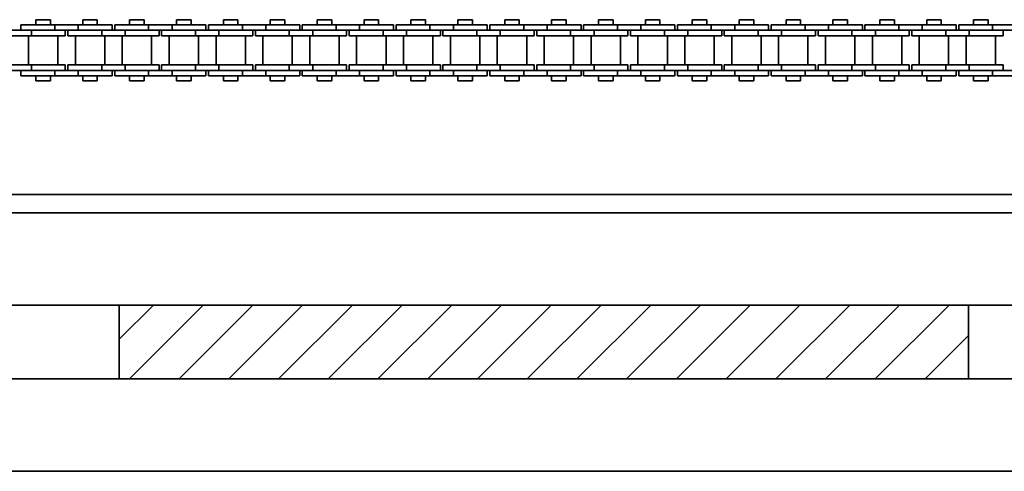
# Model space of a CAD drawing. Header units: millimetres. Extents: x 2945 to 26725, y -1082 to 16127.
# Tile 64 of 151: x 11718 to 11985, y 7682 to 7804. Entities that reach past the tile are written whole.
import ezdxf

# ---------------------------------------------------------------- set-up
doc = ezdxf.new("R2010")
doc.units = ezdxf.units.MM
doc.layers.add('几何体', color=7, linetype='Continuous', lineweight=35)
doc.layers.add('剖面线', color=4, linetype='Continuous', lineweight=18)

msp = doc.modelspace()

# ---------------------------------------------------------------- hatches: boundary and pattern name
at = {"layer": '剖面线'}
h = msp.add_hatch(dxfattribs=at)
h.set_pattern_fill('ANSI31', color=256, style=0, pattern_type=0)
h.set_pattern_definition([(45, (0, 0), (-6.735192, 6.735192), [])])
h.paths.add_polyline_path([(11745.254, 7706.852), (11975.254, 7706.852), (11975.254, 7726.852), (11745.254, 7726.852)], flags=0)

# ---------------------------------------------------------------- linework, layer by layer
at = {"layer": '几何体'}
for p, q in [((11722.637, 7804.154), (11722.637, 7802.779)), ((11726.597, 7804.154), (11722.637, 7804.154)), ((11726.597, 7802.779), (11726.597, 7804.154)), ((11735.337, 7804.154), (11735.337, 7802.779)), ((11739.297, 7804.154), (11735.337, 7804.154)), ((11739.297, 7802.779), (11739.297, 7804.154)), ((11748.037, 7804.154), (11748.037, 7802.779)), ((11751.997, 7804.154), (11748.037, 7804.154)), ((11751.997, 7802.779), (11751.997, 7804.154)), ((11760.737, 7804.154), (11760.737, 7802.779)), ((11764.697, 7804.154), (11760.737, 7804.154)), ((11764.697, 7802.779), (11764.697, 7804.154)), ((11773.437, 7804.154), (11773.437, 7802.779)), ((11777.397, 7804.154), (11773.437, 7804.154)), ((11777.397, 7802.779), (11777.397, 7804.154)), ((11786.137, 7804.154), (11786.137, 7802.779)), ((11790.097, 7804.154), (11786.137, 7804.154)), ((11790.097, 7802.779), (11790.097, 7804.154)), ((11798.837, 7804.154), (11798.837, 7802.779)), ((11802.797, 7804.154), (11798.837, 7804.154)), ((11802.797, 7802.779), (11802.797, 7804.154)), ((11811.537, 7804.154), (11811.537, 7802.779)), ((11815.497, 7804.154), (11811.537, 7804.154)), ((11815.497, 7802.779), (11815.497, 7804.154)), ((11824.237, 7804.154), (11824.237, 7802.779)), ((11828.197, 7804.154), (11824.237, 7804.154)), ((11828.197, 7802.779), (11828.197, 7804.154)), ((11836.937, 7804.154), (11836.937, 7802.779)), ((11840.897, 7804.154), (11836.937, 7804.154)), ((11840.897, 7802.779), (11840.897, 7804.154)), ((11849.637, 7804.154), (11849.637, 7802.779)), ((11853.597, 7804.154), (11849.637, 7804.154)), ((11853.597, 7802.779), (11853.597, 7804.154)), ((11862.337, 7804.154), (11862.337, 7802.779)), ((11866.297, 7804.154), (11862.337, 7804.154)), ((11866.297, 7802.779), (11866.297, 7804.154)), ((11875.037, 7804.154), (11875.037, 7802.779)), ((11878.997, 7804.154), (11875.037, 7804.154)), ((11878.997, 7802.779), (11878.997, 7804.154)), ((11887.737, 7804.154), (11887.737, 7802.779)), ((11891.697, 7804.154), (11887.737, 7804.154)), ((11891.697, 7802.779), (11891.697, 7804.154)), ((11900.437, 7804.154), (11900.437, 7802.779)), ((11904.397, 7804.154), (11900.437, 7804.154)), ((11904.397, 7802.779), (11904.397, 7804.154)), ((11913.137, 7804.154), (11913.137, 7802.779)), ((11917.097, 7804.154), (11913.137, 7804.154)), ((11917.097, 7802.779), (11917.097, 7804.154)), ((11925.837, 7804.154), (11925.837, 7802.779)), ((11929.797, 7804.154), (11925.837, 7804.154)), ((11929.797, 7802.779), (11929.797, 7804.154)), ((11938.537, 7804.154), (11938.537, 7802.779)), ((11942.497, 7804.154), (11938.537, 7804.154)), ((11942.497, 7802.779), (11942.497, 7804.154)), ((11951.237, 7804.154), (11951.237, 7802.779)), ((11955.197, 7804.154), (11951.237, 7804.154)), ((11955.197, 7802.779), (11955.197, 7804.154)), ((11963.937, 7804.154), (11963.937, 7802.779)), ((11967.897, 7804.154), (11963.937, 7804.154)), ((11967.897, 7802.779), (11967.897, 7804.154)), ((11976.637, 7804.154), (11976.637, 7802.779)), ((11980.597, 7804.154), (11976.637, 7804.154)), ((11980.597, 7802.779), (11980.597, 7804.154)), ((11721.442, 7801.279), (11715.092, 7801.279)), ((11718.617, 7802.779), (11718.617, 7801.279)), ((11727.792, 7802.779), (11718.617, 7802.779)), ((11721.442, 7801.279), (11721.442, 7799.779)), ((11727.792, 7801.279), (11721.442, 7801.279)), ((11727.792, 7801.279), (11721.442, 7801.279)), ((11727.792, 7802.779), (11727.792, 7801.279)), ((11734.142, 7802.779), (11727.792, 7802.779)), ((11734.142, 7801.279), (11727.792, 7801.279)), ((11730.617, 7799.779), (11730.617, 7801.279)), ((11731.317, 7801.279), (11731.317, 7799.779)), ((11734.142, 7802.779), (11734.142, 7801.279)), ((11743.317, 7802.779), (11734.142, 7802.779)), ((11740.492, 7801.279), (11734.142, 7801.279)), ((11740.492, 7801.279), (11734.142, 7801.279)), ((11740.492, 7801.279), (11740.492, 7799.779)), ((11746.842, 7801.279), (11740.492, 7801.279)), ((11743.317, 7801.279), (11743.317, 7802.779)), ((11744.017, 7802.779), (11744.017, 7801.279)), ((11753.192, 7802.779), (11744.017, 7802.779)), ((11746.842, 7801.279), (11746.842, 7799.779)), ((11753.192, 7801.279), (11746.842, 7801.279)), ((11753.192, 7801.279), (11746.842, 7801.279)), ((11753.192, 7802.779), (11753.192, 7801.279)), ((11759.542, 7802.779), (11753.192, 7802.779)), ((11759.542, 7801.279), (11753.192, 7801.279)), ((11756.017, 7799.779), (11756.017, 7801.279)), ((11756.717, 7801.279), (11756.717, 7799.779)), ((11759.542, 7802.779), (11759.542, 7801.279)), ((11768.717, 7802.779), (11759.542, 7802.779)), ((11765.892, 7801.279), (11759.542, 7801.279)), ((11765.892, 7801.279), (11759.542, 7801.279)), ((11765.892, 7801.279), (11765.892, 7799.779)), ((11772.242, 7801.279), (11765.892, 7801.279)), ((11768.717, 7801.279), (11768.717, 7802.779)), ((11769.417, 7802.779), (11769.417, 7801.279)), ((11778.592, 7802.779), (11769.417, 7802.779)), ((11772.242, 7801.279), (11772.242, 7799.779)), ((11778.592, 7801.279), (11772.242, 7801.279)), ((11778.592, 7801.279), (11772.242, 7801.279)), ((11778.592, 7802.779), (11778.592, 7801.279)), ((11784.942, 7802.779), (11778.592, 7802.779)), ((11784.942, 7801.279), (11778.592, 7801.279)), ((11781.417, 7799.779), (11781.417, 7801.279)), ((11782.117, 7801.279), (11782.117, 7799.779)), ((11784.942, 7802.779), (11784.942, 7801.279)), ((11794.117, 7802.779), (11784.942, 7802.779)), ((11791.292, 7801.279), (11784.942, 7801.279)), ((11791.292, 7801.279), (11784.942, 7801.279)), ((11791.292, 7801.279), (11791.292, 7799.779)), ((11797.642, 7801.279), (11791.292, 7801.279)), ((11794.117, 7801.279), (11794.117, 7802.779)), ((11794.817, 7802.779), (11794.817, 7801.279)), ((11803.992, 7802.779), (11794.817, 7802.779)), ((11797.642, 7801.279), (11797.642, 7799.779)), ((11803.992, 7801.279), (11797.642, 7801.279)), ((11803.992, 7801.279), (11797.642, 7801.279)), ((11803.992, 7802.779), (11803.992, 7801.279)), ((11810.342, 7802.779), (11803.992, 7802.779)), ((11810.342, 7801.279), (11803.992, 7801.279)), ((11806.817, 7799.779), (11806.817, 7801.279)), ((11807.517, 7801.279), (11807.517, 7799.779)), ((11810.342, 7802.779), (11810.342, 7801.279)), ((11819.517, 7802.779), (11810.342, 7802.779)), ((11816.692, 7801.279), (11810.342, 7801.279)), ((11816.692, 7801.279), (11810.342, 7801.279)), ((11816.692, 7801.279), (11816.692, 7799.779)), ((11823.042, 7801.279), (11816.692, 7801.279)), ((11819.517, 7801.279), (11819.517, 7802.779)), ((11820.217, 7802.779), (11820.217, 7801.279)), ((11829.392, 7802.779), (11820.217, 7802.779)), ((11823.042, 7801.279), (11823.042, 7799.779)), ((11829.392, 7801.279), (11823.042, 7801.279)), ((11829.392, 7801.279), (11823.042, 7801.279)), ((11829.392, 7802.779), (11829.392, 7801.279)), ((11835.742, 7802.779), (11829.392, 7802.779)), ((11835.742, 7801.279), (11829.392, 7801.279)), ((11832.217, 7799.779), (11832.217, 7801.279)), ((11832.917, 7801.279), (11832.917, 7799.779)), ((11835.742, 7802.779), (11835.742, 7801.279)), ((11844.917, 7802.779), (11835.742, 7802.779)), ((11842.092, 7801.279), (11835.742, 7801.279)), ((11842.092, 7801.279), (11835.742, 7801.279)), ((11842.092, 7801.279), (11842.092, 7799.779)), ((11848.442, 7801.279), (11842.092, 7801.279)), ((11844.917, 7801.279), (11844.917, 7802.779)), ((11845.617, 7802.779), (11845.617, 7801.279)), ((11854.792, 7802.779), (11845.617, 7802.779)), ((11848.442, 7801.279), (11848.442, 7799.779)), ((11854.792, 7801.279), (11848.442, 7801.279)), ((11854.792, 7801.279), (11848.442, 7801.279)), ((11854.792, 7802.779), (11854.792, 7801.279)), ((11861.142, 7802.779), (11854.792, 7802.779)), ((11861.142, 7801.279), (11854.792, 7801.279)), ((11857.617, 7799.779), (11857.617, 7801.279)), ((11858.317, 7801.279), (11858.317, 7799.779)), ((11861.142, 7802.779), (11861.142, 7801.279)), ((11870.317, 7802.779), (11861.142, 7802.779)), ((11867.492, 7801.279), (11861.142, 7801.279)), ((11867.492, 7801.279), (11861.142, 7801.279)), ((11867.492, 7801.279), (11867.492, 7799.779)), ((11873.842, 7801.279), (11867.492, 7801.279)), ((11870.317, 7801.279), (11870.317, 7802.779)), ((11871.017, 7802.779), (11871.017, 7801.279)), ((11880.192, 7802.779), (11871.017, 7802.779)), ((11873.842, 7801.279), (11873.842, 7799.779)), ((11880.192, 7801.279), (11873.842, 7801.279)), ((11880.192, 7801.279), (11873.842, 7801.279)), ((11880.192, 7802.779), (11880.192, 7801.279)), ((11886.542, 7802.779), (11880.192, 7802.779)), ((11886.542, 7801.279), (11880.192, 7801.279)), ((11883.017, 7799.779), (11883.017, 7801.279)), ((11883.717, 7801.279), (11883.717, 7799.779)), ((11886.542, 7802.779), (11886.542, 7801.279)), ((11895.717, 7802.779), (11886.542, 7802.779)), ((11892.892, 7801.279), (11886.542, 7801.279)), ((11892.892, 7801.279), (11886.542, 7801.279)), ((11892.892, 7801.279), (11892.892, 7799.779)), ((11899.242, 7801.279), (11892.892, 7801.279)), ((11895.717, 7801.279), (11895.717, 7802.779)), ((11896.417, 7802.779), (11896.417, 7801.279)), ((11905.592, 7802.779), (11896.417, 7802.779)), ((11899.242, 7801.279), (11899.242, 7799.779)), ((11905.592, 7801.279), (11899.242, 7801.279)), ((11905.592, 7801.279), (11899.242, 7801.279)), ((11905.592, 7802.779), (11905.592, 7801.279)), ((11911.942, 7802.779), (11905.592, 7802.779)), ((11911.942, 7801.279), (11905.592, 7801.279)), ((11908.417, 7799.779), (11908.417, 7801.279)), ((11909.117, 7801.279), (11909.117, 7799.779)), ((11911.942, 7802.779), (11911.942, 7801.279)), ((11921.117, 7802.779), (11911.942, 7802.779)), ((11918.292, 7801.279), (11911.942, 7801.279)), ((11918.292, 7801.279), (11911.942, 7801.279)), ((11918.292, 7801.279), (11918.292, 7799.779)), ((11924.642, 7801.279), (11918.292, 7801.279)), ((11921.117, 7801.279), (11921.117, 7802.779)), ((11921.817, 7802.779), (11921.817, 7801.279)), ((11930.992, 7802.779), (11921.817, 7802.779)), ((11924.642, 7801.279), (11924.642, 7799.779)), ((11930.992, 7801.279), (11924.642, 7801.279)), ((11930.992, 7801.279), (11924.642, 7801.279)), ((11930.992, 7802.779), (11930.992, 7801.279)), ((11937.342, 7802.779), (11930.992, 7802.779)), ((11937.342, 7801.279), (11930.992, 7801.279)), ((11933.817, 7799.779), (11933.817, 7801.279)), ((11934.517, 7801.279), (11934.517, 7799.779)), ((11937.342, 7802.779), (11937.342, 7801.279)), ((11946.517, 7802.779), (11937.342, 7802.779)), ((11943.692, 7801.279), (11937.342, 7801.279)), ((11943.692, 7801.279), (11937.342, 7801.279)), ((11943.692, 7801.279), (11943.692, 7799.779)), ((11950.042, 7801.279), (11943.692, 7801.279)), ((11946.517, 7801.279), (11946.517, 7802.779)), ((11947.217, 7802.779), (11947.217, 7801.279)), ((11956.392, 7802.779), (11947.217, 7802.779)), ((11950.042, 7801.279), (11950.042, 7799.779)), ((11956.392, 7801.279), (11950.042, 7801.279)), ((11956.392, 7801.279), (11950.042, 7801.279)), ((11956.392, 7802.779), (11956.392, 7801.279)), ((11962.742, 7802.779), (11956.392, 7802.779)), ((11962.742, 7801.279), (11956.392, 7801.279)), ((11959.217, 7799.779), (11959.217, 7801.279)), ((11959.917, 7801.279), (11959.917, 7799.779)), ((11962.742, 7802.779), (11962.742, 7801.279)), ((11971.917, 7802.779), (11962.742, 7802.779)), ((11969.092, 7801.279), (11962.742, 7801.279)), ((11969.092, 7801.279), (11969.092, 7799.779)), ((11975.442, 7801.279), (11969.092, 7801.279)), ((11971.917, 7801.279), (11971.917, 7802.779)), ((11972.617, 7802.779), (11972.617, 7801.279)), ((11981.792, 7802.779), (11972.617, 7802.779)), ((11975.442, 7801.279), (11975.442, 7799.779)), ((11981.792, 7801.279), (11975.442, 7801.279)), ((11981.792, 7801.279), (11975.442, 7801.279)), ((11981.792, 7802.779), (11981.792, 7801.279)), ((11988.142, 7802.779), (11981.792, 7802.779)), ((11988.142, 7801.279), (11981.792, 7801.279)), ((11984.617, 7799.779), (11984.617, 7801.279)), ((11721.442, 7799.779), (11715.092, 7799.779)), ((11720.642, 7799.779), (11720.642, 7791.929)), ((11730.617, 7799.779), (11721.442, 7799.779)), ((11728.592, 7791.929), (11728.592, 7799.779)), ((11740.492, 7799.779), (11731.317, 7799.779)), ((11733.342, 7799.779), (11733.342, 7791.929)), ((11746.842, 7799.779), (11740.492, 7799.779)), ((11741.292, 7791.929), (11741.292, 7799.779)), ((11746.042, 7799.779), (11746.042, 7791.929)), ((11756.017, 7799.779), (11746.842, 7799.779)), ((11753.992, 7791.929), (11753.992, 7799.779)), ((11765.892, 7799.779), (11756.717, 7799.779)), ((11758.742, 7799.779), (11758.742, 7791.929)), ((11772.242, 7799.779), (11765.892, 7799.779)), ((11766.692, 7791.929), (11766.692, 7799.779)), ((11771.442, 7799.779), (11771.442, 7791.929)), ((11781.417, 7799.779), (11772.242, 7799.779)), ((11779.392, 7791.929), (11779.392, 7799.779)), ((11791.292, 7799.779), (11782.117, 7799.779)), ((11784.142, 7799.779), (11784.142, 7791.929)), ((11797.642, 7799.779), (11791.292, 7799.779)), ((11792.092, 7791.929), (11792.092, 7799.779)), ((11796.842, 7799.779), (11796.842, 7791.929)), ((11806.817, 7799.779), (11797.642, 7799.779)), ((11804.792, 7791.929), (11804.792, 7799.779)), ((11816.692, 7799.779), (11807.517, 7799.779)), ((11809.542, 7799.779), (11809.542, 7791.929)), ((11823.042, 7799.779), (11816.692, 7799.779)), ((11817.492, 7791.929), (11817.492, 7799.779)), ((11822.242, 7799.779), (11822.242, 7791.929)), ((11832.217, 7799.779), (11823.042, 7799.779)), ((11830.192, 7791.929), (11830.192, 7799.779)), ((11842.092, 7799.779), (11832.917, 7799.779)), ((11834.942, 7799.779), (11834.942, 7791.929)), ((11848.442, 7799.779), (11842.092, 7799.779)), ((11842.892, 7791.929), (11842.892, 7799.779)), ((11847.642, 7799.779), (11847.642, 7791.929)), ((11857.617, 7799.779), (11848.442, 7799.779)), ((11855.592, 7791.929), (11855.592, 7799.779)), ((11867.492, 7799.779), (11858.317, 7799.779)), ((11860.342, 7799.779), (11860.342, 7791.929)), ((11873.842, 7799.779), (11867.492, 7799.779)), ((11868.292, 7791.929), (11868.292, 7799.779)), ((11873.042, 7799.779), (11873.042, 7791.929)), ((11883.017, 7799.779), (11873.842, 7799.779)), ((11880.992, 7791.929), (11880.992, 7799.779)), ((11892.892, 7799.779), (11883.717, 7799.779)), ((11885.742, 7799.779), (11885.742, 7791.929)), ((11899.242, 7799.779), (11892.892, 7799.779)), ((11893.692, 7791.929), (11893.692, 7799.779)), ((11898.442, 7799.779), (11898.442, 7791.929)), ((11908.417, 7799.779), (11899.242, 7799.779)), ((11906.392, 7791.929), (11906.392, 7799.779)), ((11918.292, 7799.779), (11909.117, 7799.779)), ((11911.142, 7799.779), (11911.142, 7791.929)), ((11924.642, 7799.779), (11918.292, 7799.779)), ((11919.092, 7791.929), (11919.092, 7799.779)), ((11923.842, 7799.779), (11923.842, 7791.929)), ((11933.817, 7799.779), (11924.642, 7799.779)), ((11931.792, 7791.929), (11931.792, 7799.779)), ((11943.692, 7799.779), (11934.517, 7799.779)), ((11936.542, 7799.779), (11936.542, 7791.929)), ((11950.042, 7799.779), (11943.692, 7799.779)), ((11944.492, 7791.929), (11944.492, 7799.779)), ((11949.242, 7799.779), (11949.242, 7791.929)), ((11959.217, 7799.779), (11950.042, 7799.779)), ((11957.192, 7791.929), (11957.192, 7799.779)), ((11969.092, 7799.779), (11959.917, 7799.779)), ((11961.942, 7799.779), (11961.942, 7791.929)), ((11975.442, 7799.779), (11969.092, 7799.779)), ((11969.892, 7791.929), (11969.892, 7799.779)), ((11974.642, 7799.779), (11974.642, 7791.929)), ((11984.617, 7799.779), (11975.442, 7799.779)), ((11982.592, 7791.929), (11982.592, 7799.779)), ((11721.442, 7791.929), (11715.092, 7791.929)), ((11721.442, 7790.429), (11715.092, 7790.429)), ((11718.617, 7790.429), (11718.617, 7788.929)), ((11721.442, 7790.429), (11721.442, 7791.929)), ((11730.617, 7791.929), (11721.442, 7791.929)), ((11727.792, 7790.429), (11721.442, 7790.429)), ((11727.792, 7790.429), (11721.442, 7790.429)), ((11727.792, 7788.929), (11727.792, 7790.429)), ((11734.142, 7790.429), (11727.792, 7790.429)), ((11730.617, 7790.429), (11730.617, 7791.929)), ((11731.317, 7791.929), (11731.317, 7790.429)), ((11740.492, 7791.929), (11731.317, 7791.929)), ((11740.492, 7790.429), (11734.142, 7790.429)), ((11734.142, 7788.929), (11734.142, 7790.429)), ((11740.492, 7790.429), (11734.142, 7790.429)), ((11740.492, 7790.429), (11740.492, 7791.929)), ((11746.842, 7791.929), (11740.492, 7791.929)), ((11746.842, 7790.429), (11740.492, 7790.429)), ((11743.317, 7788.929), (11743.317, 7790.429)), ((11744.017, 7790.429), (11744.017, 7788.929)), ((11746.842, 7790.429), (11746.842, 7791.929)), ((11756.017, 7791.929), (11746.842, 7791.929)), ((11753.192, 7790.429), (11746.842, 7790.429)), ((11753.192, 7790.429), (11746.842, 7790.429)), ((11753.192, 7788.929), (11753.192, 7790.429)), ((11759.542, 7790.429), (11753.192, 7790.429)), ((11756.017, 7790.429), (11756.017, 7791.929)), ((11756.717, 7791.929), (11756.717, 7790.429)), ((11765.892, 7791.929), (11756.717, 7791.929)), ((11765.892, 7790.429), (11759.542, 7790.429)), ((11759.542, 7788.929), (11759.542, 7790.429)), ((11765.892, 7790.429), (11759.542, 7790.429)), ((11765.892, 7790.429), (11765.892, 7791.929)), ((11772.242, 7791.929), (11765.892, 7791.929)), ((11772.242, 7790.429), (11765.892, 7790.429)), ((11768.717, 7788.929), (11768.717, 7790.429)), ((11769.417, 7790.429), (11769.417, 7788.929)), ((11772.242, 7790.429), (11772.242, 7791.929)), ((11781.417, 7791.929), (11772.242, 7791.929)), ((11778.592, 7790.429), (11772.242, 7790.429)), ((11778.592, 7790.429), (11772.242, 7790.429)), ((11778.592, 7788.929), (11778.592, 7790.429)), ((11784.942, 7790.429), (11778.592, 7790.429)), ((11781.417, 7790.429), (11781.417, 7791.929)), ((11782.117, 7791.929), (11782.117, 7790.429)), ((11791.292, 7791.929), (11782.117, 7791.929)), ((11791.292, 7790.429), (11784.942, 7790.429)), ((11784.942, 7788.929), (11784.942, 7790.429)), ((11791.292, 7790.429), (11784.942, 7790.429)), ((11791.292, 7790.429), (11791.292, 7791.929)), ((11797.642, 7791.929), (11791.292, 7791.929)), ((11797.642, 7790.429), (11791.292, 7790.429)), ((11794.117, 7788.929), (11794.117, 7790.429)), ((11794.817, 7790.429), (11794.817, 7788.929)), ((11797.642, 7790.429), (11797.642, 7791.929)), ((11806.817, 7791.929), (11797.642, 7791.929)), ((11803.992, 7790.429), (11797.642, 7790.429)), ((11803.992, 7790.429), (11797.642, 7790.429)), ((11803.992, 7788.929), (11803.992, 7790.429)), ((11810.342, 7790.429), (11803.992, 7790.429)), ((11806.817, 7790.429), (11806.817, 7791.929)), ((11807.517, 7791.929), (11807.517, 7790.429)), ((11816.692, 7791.929), (11807.517, 7791.929)), ((11816.692, 7790.429), (11810.342, 7790.429)), ((11810.342, 7788.929), (11810.342, 7790.429)), ((11816.692, 7790.429), (11810.342, 7790.429)), ((11816.692, 7790.429), (11816.692, 7791.929)), ((11823.042, 7791.929), (11816.692, 7791.929)), ((11823.042, 7790.429), (11816.692, 7790.429)), ((11819.517, 7788.929), (11819.517, 7790.429)), ((11820.217, 7790.429), (11820.217, 7788.929)), ((11823.042, 7790.429), (11823.042, 7791.929)), ((11832.217, 7791.929), (11823.042, 7791.929)), ((11829.392, 7790.429), (11823.042, 7790.429)), ((11829.392, 7790.429), (11823.042, 7790.429)), ((11829.392, 7788.929), (11829.392, 7790.429)), ((11835.742, 7790.429), (11829.392, 7790.429)), ((11832.217, 7790.429), (11832.217, 7791.929)), ((11832.917, 7791.929), (11832.917, 7790.429)), ((11842.092, 7791.929), (11832.917, 7791.929)), ((11842.092, 7790.429), (11835.742, 7790.429)), ((11835.742, 7788.929), (11835.742, 7790.429)), ((11842.092, 7790.429), (11835.742, 7790.429)), ((11842.092, 7790.429), (11842.092, 7791.929)), ((11848.442, 7791.929), (11842.092, 7791.929)), ((11848.442, 7790.429), (11842.092, 7790.429)), ((11844.917, 7788.929), (11844.917, 7790.429)), ((11845.617, 7790.429), (11845.617, 7788.929)), ((11848.442, 7790.429), (11848.442, 7791.929)), ((11857.617, 7791.929), (11848.442, 7791.929)), ((11854.792, 7790.429), (11848.442, 7790.429)), ((11854.792, 7790.429), (11848.442, 7790.429)), ((11854.792, 7788.929), (11854.792, 7790.429)), ((11861.142, 7790.429), (11854.792, 7790.429)), ((11857.617, 7790.429), (11857.617, 7791.929)), ((11858.317, 7791.929), (11858.317, 7790.429)), ((11867.492, 7791.929), (11858.317, 7791.929)), ((11867.492, 7790.429), (11861.142, 7790.429)), ((11861.142, 7788.929), (11861.142, 7790.429)), ((11867.492, 7790.429), (11861.142, 7790.429)), ((11867.492, 7790.429), (11867.492, 7791.929)), ((11873.842, 7791.929), (11867.492, 7791.929)), ((11873.842, 7790.429), (11867.492, 7790.429)), ((11870.317, 7788.929), (11870.317, 7790.429)), ((11871.017, 7790.429), (11871.017, 7788.929)), ((11873.842, 7790.429), (11873.842, 7791.929)), ((11883.017, 7791.929), (11873.842, 7791.929)), ((11880.192, 7790.429), (11873.842, 7790.429)), ((11880.192, 7790.429), (11873.842, 7790.429)), ((11880.192, 7788.929), (11880.192, 7790.429)), ((11886.542, 7790.429), (11880.192, 7790.429)), ((11883.017, 7790.429), (11883.017, 7791.929)), ((11883.717, 7791.929), (11883.717, 7790.429)), ((11892.892, 7791.929), (11883.717, 7791.929)), ((11892.892, 7790.429), (11886.542, 7790.429)), ((11886.542, 7788.929), (11886.542, 7790.429)), ((11892.892, 7790.429), (11886.542, 7790.429)), ((11892.892, 7790.429), (11892.892, 7791.929)), ((11899.242, 7791.929), (11892.892, 7791.929)), ((11899.242, 7790.429), (11892.892, 7790.429)), ((11895.717, 7788.929), (11895.717, 7790.429)), ((11896.417, 7790.429), (11896.417, 7788.929)), ((11899.242, 7790.429), (11899.242, 7791.929)), ((11908.417, 7791.929), (11899.242, 7791.929)), ((11905.592, 7790.429), (11899.242, 7790.429)), ((11905.592, 7790.429), (11899.242, 7790.429)), ((11905.592, 7788.929), (11905.592, 7790.429)), ((11911.942, 7790.429), (11905.592, 7790.429)), ((11908.417, 7790.429), (11908.417, 7791.929)), ((11909.117, 7791.929), (11909.117, 7790.429)), ((11918.292, 7791.929), (11909.117, 7791.929)), ((11918.292, 7790.429), (11911.942, 7790.429)), ((11911.942, 7788.929), (11911.942, 7790.429)), ((11918.292, 7790.429), (11911.942, 7790.429)), ((11918.292, 7790.429), (11918.292, 7791.929)), ((11924.642, 7791.929), (11918.292, 7791.929)), ((11924.642, 7790.429), (11918.292, 7790.429)), ((11921.117, 7788.929), (11921.117, 7790.429)), ((11921.817, 7790.429), (11921.817, 7788.929)), ((11924.642, 7790.429), (11924.642, 7791.929)), ((11933.817, 7791.929), (11924.642, 7791.929)), ((11930.992, 7790.429), (11924.642, 7790.429)), ((11930.992, 7790.429), (11924.642, 7790.429)), ((11930.992, 7788.929), (11930.992, 7790.429)), ((11937.342, 7790.429), (11930.992, 7790.429)), ((11933.817, 7790.429), (11933.817, 7791.929)), ((11934.517, 7791.929), (11934.517, 7790.429)), ((11943.692, 7791.929), (11934.517, 7791.929)), ((11943.692, 7790.429), (11937.342, 7790.429)), ((11937.342, 7788.929), (11937.342, 7790.429)), ((11943.692, 7790.429), (11937.342, 7790.429)), ((11943.692, 7790.429), (11943.692, 7791.929)), ((11950.042, 7791.929), (11943.692, 7791.929)), ((11950.042, 7790.429), (11943.692, 7790.429)), ((11946.517, 7788.929), (11946.517, 7790.429)), ((11947.217, 7790.429), (11947.217, 7788.929)), ((11950.042, 7790.429), (11950.042, 7791.929)), ((11959.217, 7791.929), (11950.042, 7791.929)), ((11956.392, 7790.429), (11950.042, 7790.429)), ((11956.392, 7790.429), (11950.042, 7790.429)), ((11956.392, 7788.929), (11956.392, 7790.429)), ((11962.742, 7790.429), (11956.392, 7790.429)), ((11959.217, 7790.429), (11959.217, 7791.929)), ((11959.917, 7791.929), (11959.917, 7790.429)), ((11969.092, 7791.929), (11959.917, 7791.929)), ((11969.092, 7790.429), (11962.742, 7790.429)), ((11962.742, 7788.929), (11962.742, 7790.429)), ((11969.092, 7790.429), (11969.092, 7791.929)), ((11975.442, 7791.929), (11969.092, 7791.929)), ((11975.442, 7790.429), (11969.092, 7790.429)), ((11971.917, 7788.929), (11971.917, 7790.429)), ((11972.617, 7790.429), (11972.617, 7788.929)), ((11975.442, 7790.429), (11975.442, 7791.929)), ((11984.617, 7791.929), (11975.442, 7791.929)), ((11981.792, 7790.429), (11975.442, 7790.429)), ((11981.792, 7790.429), (11975.442, 7790.429)), ((11981.792, 7788.929), (11981.792, 7790.429)), ((11988.142, 7790.429), (11981.792, 7790.429)), ((11984.617, 7790.429), (11984.617, 7791.929)), ((11727.792, 7788.929), (11718.617, 7788.929)), ((11722.637, 7788.929), (11722.637, 7787.554)), ((11726.597, 7787.554), (11726.597, 7788.929)), ((11734.142, 7788.929), (11727.792, 7788.929)), ((11743.317, 7788.929), (11734.142, 7788.929)), ((11735.337, 7788.929), (11735.337, 7787.554)), ((11739.297, 7787.554), (11739.297, 7788.929)), ((11753.192, 7788.929), (11744.017, 7788.929)), ((11748.037, 7788.929), (11748.037, 7787.554)), ((11751.997, 7787.554), (11751.997, 7788.929)), ((11759.542, 7788.929), (11753.192, 7788.929)), ((11768.717, 7788.929), (11759.542, 7788.929)), ((11760.737, 7788.929), (11760.737, 7787.554)), ((11764.697, 7787.554), (11764.697, 7788.929)), ((11778.592, 7788.929), (11769.417, 7788.929)), ((11773.437, 7788.929), (11773.437, 7787.554)), ((11777.397, 7787.554), (11777.397, 7788.929)), ((11784.942, 7788.929), (11778.592, 7788.929)), ((11794.117, 7788.929), (11784.942, 7788.929)), ((11786.137, 7788.929), (11786.137, 7787.554)), ((11790.097, 7787.554), (11790.097, 7788.929)), ((11803.992, 7788.929), (11794.817, 7788.929)), ((11798.837, 7788.929), (11798.837, 7787.554)), ((11802.797, 7787.554), (11802.797, 7788.929)), ((11810.342, 7788.929), (11803.992, 7788.929)), ((11819.517, 7788.929), (11810.342, 7788.929)), ((11811.537, 7788.929), (11811.537, 7787.554)), ((11815.497, 7787.554), (11815.497, 7788.929)), ((11829.392, 7788.929), (11820.217, 7788.929)), ((11824.237, 7788.929), (11824.237, 7787.554)), ((11828.197, 7787.554), (11828.197, 7788.929)), ((11835.742, 7788.929), (11829.392, 7788.929)), ((11844.917, 7788.929), (11835.742, 7788.929)), ((11836.937, 7788.929), (11836.937, 7787.554)), ((11840.897, 7787.554), (11840.897, 7788.929)), ((11854.792, 7788.929), (11845.617, 7788.929)), ((11849.637, 7788.929), (11849.637, 7787.554)), ((11853.597, 7787.554), (11853.597, 7788.929)), ((11861.142, 7788.929), (11854.792, 7788.929)), ((11870.317, 7788.929), (11861.142, 7788.929)), ((11862.337, 7788.929), (11862.337, 7787.554)), ((11866.297, 7787.554), (11866.297, 7788.929)), ((11880.192, 7788.929), (11871.017, 7788.929)), ((11875.037, 7788.929), (11875.037, 7787.554)), ((11878.997, 7787.554), (11878.997, 7788.929)), ((11886.542, 7788.929), (11880.192, 7788.929)), ((11895.717, 7788.929), (11886.542, 7788.929)), ((11887.737, 7788.929), (11887.737, 7787.554)), ((11891.697, 7787.554), (11891.697, 7788.929)), ((11905.592, 7788.929), (11896.417, 7788.929)), ((11900.437, 7788.929), (11900.437, 7787.554)), ((11904.397, 7787.554), (11904.397, 7788.929)), ((11911.942, 7788.929), (11905.592, 7788.929)), ((11921.117, 7788.929), (11911.942, 7788.929)), ((11913.137, 7788.929), (11913.137, 7787.554)), ((11917.097, 7787.554), (11917.097, 7788.929)), ((11930.992, 7788.929), (11921.817, 7788.929)), ((11925.837, 7788.929), (11925.837, 7787.554)), ((11929.797, 7787.554), (11929.797, 7788.929)), ((11937.342, 7788.929), (11930.992, 7788.929)), ((11946.517, 7788.929), (11937.342, 7788.929)), ((11938.537, 7788.929), (11938.537, 7787.554)), ((11942.497, 7787.554), (11942.497, 7788.929)), ((11956.392, 7788.929), (11947.217, 7788.929)), ((11951.237, 7788.929), (11951.237, 7787.554)), ((11955.197, 7787.554), (11955.197, 7788.929)), ((11962.742, 7788.929), (11956.392, 7788.929)), ((11971.917, 7788.929), (11962.742, 7788.929)), ((11963.937, 7788.929), (11963.937, 7787.554)), ((11967.897, 7787.554), (11967.897, 7788.929)), ((11981.792, 7788.929), (11972.617, 7788.929)), ((11976.637, 7788.929), (11976.637, 7787.554)), ((11980.597, 7787.554), (11980.597, 7788.929)), ((11988.142, 7788.929), (11981.792, 7788.929)), ((11726.597, 7787.554), (11722.637, 7787.554)), ((11739.297, 7787.554), (11735.337, 7787.554)), ((11751.997, 7787.554), (11748.037, 7787.554)), ((11764.697, 7787.554), (11760.737, 7787.554)), ((11777.397, 7787.554), (11773.437, 7787.554)), ((11790.097, 7787.554), (11786.137, 7787.554)), ((11802.797, 7787.554), (11798.837, 7787.554)), ((11815.497, 7787.554), (11811.537, 7787.554)), ((11828.197, 7787.554), (11824.237, 7787.554)), ((11840.897, 7787.554), (11836.937, 7787.554)), ((11853.597, 7787.554), (11849.637, 7787.554)), ((11866.297, 7787.554), (11862.337, 7787.554)), ((11878.997, 7787.554), (11875.037, 7787.554)), ((11891.697, 7787.554), (11887.737, 7787.554)), ((11904.397, 7787.554), (11900.437, 7787.554)), ((11917.097, 7787.554), (11913.137, 7787.554)), ((11929.797, 7787.554), (11925.837, 7787.554)), ((11942.497, 7787.554), (11938.537, 7787.554)), ((11955.197, 7787.554), (11951.237, 7787.554)), ((11967.897, 7787.554), (11963.937, 7787.554)), ((11980.597, 7787.554), (11976.637, 7787.554)), ((11489.749, 7756.852), (12565.254, 7756.852)), ((12535.254, 7751.852), (11491.774, 7751.852)), ((11685.254, 7726.852), (11745.254, 7726.852)), ((11745.254, 7706.852), (11745.254, 7726.852)), ((11745.254, 7726.852), (11975.254, 7726.852)), ((11975.254, 7726.852), (11975.254, 7706.852)), ((11975.254, 7726.852), (12035.254, 7726.852)), ((11685.254, 7706.852), (11745.254, 7706.852)), ((11745.254, 7706.852), (11975.254, 7706.852)), ((11975.254, 7706.852), (12035.254, 7706.852)), ((12510.254, 7681.852), (11500.254, 7681.852))]:
    msp.add_line(p, q, dxfattribs=at)
for points in [[(11969.109, 7801.279), (11968.494, 7801.279), (11967.071, 7801.279), (11965.576, 7801.279), (11964.103, 7801.279), (11962.742, 7801.279)], [(11969.109, 7790.429), (11968.494, 7790.429), (11967.071, 7790.429), (11965.576, 7790.429), (11964.103, 7790.429), (11962.742, 7790.429)]]:
    msp.add_lwpolyline(points, dxfattribs=at)

doc.saveas('drawing.dxf')
